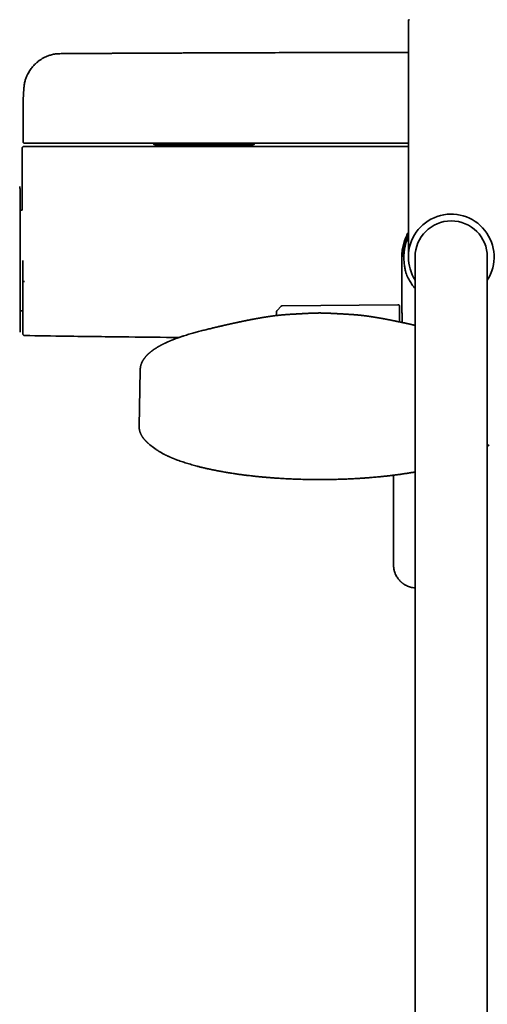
# Model space of a CAD drawing. Header units: millimetres. Extents: x 8 to 1763, y 12 to 2805.
# Tile 5 of 28: x 765 to 907, y 1146 to 1445. Entities that reach past the tile are written whole.
import ezdxf

# ---------------------------------------------------------------- set-up
doc = ezdxf.new("R2010")
doc.units = ezdxf.units.MM

msp = doc.modelspace()

# ---------------------------------------------------------------- linework, layer by layer
at = {"color": 7, "linetype": 'Continuous', "lineweight": 35}
for p, q in [((883.42, 1444.46), (883.42, 1372.76)), ((766.52, 1418.24), (766.52, 1418.2)), ((766.52, 1418.2), (766.52, 1407.76)), ((766.22, 1405.76), (766.22, 1392.24)), ((805.96, 1407.26), (806.42, 1406.8)), ((806.42, 1406.8), (807.56, 1406.8)), ((807.46, 1406.8), (807.46, 1406.26)), ((807.56, 1406.8), (819.47, 1406.8)), ((819.47, 1406.8), (833.32, 1406.8)), ((833.32, 1406.8), (836.42, 1406.8)), ((835.38, 1406.26), (835.38, 1406.8)), ((836.42, 1406.8), (836.88, 1407.26)), ((765.59, 1393.44), (765.58, 1393.6)), ((766.24, 1386.96), (765.59, 1386.96)), ((881.82, 1372.76), (881.86, 1372.76)), ((881.82, 1372.76), (881.86, 1372.76)), ((885.47, 1372.76), (885.47, 1313.81)), ((907.37, 1313.81), (907.37, 1372.76)), ((882.14, 1371.1), (882.14, 1371.1)), ((844.83, 1357.78), (843.57, 1356.54)), ((880.26, 1358.22), (845.17, 1357.92)), ((880.77, 1357.72), (880.77, 1353.04)), ((765.59, 1356.36), (766.42, 1356.36)), ((802.05, 1338.4), (801.74, 1321.3)), ((805.01, 1315.76), (804.81, 1315.92)), ((805, 1315.76), (806.12, 1314.88)), ((806.12, 1314.89), (806.85, 1314.35)), ((907.37, 1315.27), (907.98, 1315.76)), ((885.47, 1313.81), (885.47, 978.36)), ((907.37, 978.36), (907.37, 1313.81)), ((878.92, 1306.52), (878.92, 1279.3))]:
    msp.add_line(p, q, dxfattribs=at)
at = {"color": 7, "linetype": 'Continuous', "lineweight": 35, "flags": 128}
msp.add_lwpolyline([(843.42, 1356.2), (843.39, 1355.4), (843.38, 1354.98)], dxfattribs=at)
at = {"color": 7, "linetype": 'Continuous', "lineweight": 35}
for centre, radius, start, end in [((883.72, 1444.46), 0.3, 90, 180), ((896.42, 1372.76), 13, 327.3846, 180), ((896.42, 1372.76), 10.95, 360, 180), ((896.42, 1372.76), 14.37, 154.7516, 186.6248), ((896.42, 1372.76), 13, 180, 212.6154), ((845.18, 1357.42), 0.5, 90.5, 134.362), ((880.27, 1357.72), 0.5, 0, 90.5), ((843.92, 1356.19), 0.5, 134.362, 178.2461), ((1766.22, 1371.66), 1000, 181.17981, 181.27539)]:
    msp.add_arc(centre, radius, start, end, dxfattribs=at)
for points, knots in [([(777.63, 1434.45), (777.41, 1434.45), (776.97, 1434.43), (776.34, 1434.36), (775.73, 1434.26), (775.15, 1434.13), (774.61, 1433.97), (774.09, 1433.8), (773.61, 1433.6), (773.16, 1433.4), (772.75, 1433.19), (772.35, 1432.96), (771.97, 1432.73), (771.6, 1432.49), (771.28, 1432.25), (770.99, 1432.03), (770.64, 1431.74), (770.23, 1431.37), (769.77, 1430.9), (769.34, 1430.41), (768.94, 1429.91), (768.56, 1429.36), (768.21, 1428.78), (767.91, 1428.22), (767.66, 1427.7), (767.46, 1427.2), (767.28, 1426.68), (767.11, 1426.14), (766.98, 1425.57), (766.87, 1425), (766.83, 1424.62), (766.81, 1424.44)], [0, 0, 0, 0, 0.041428, 0.081257, 0.119522, 0.156246, 0.191445, 0.225127, 0.257295, 0.287935, 0.317016, 0.344531, 0.373478, 0.400441, 0.425415, 0.448392, 0.469392, 0.509904, 0.551682, 0.590768, 0.630898, 0.672067, 0.714271, 0.757578, 0.789644, 0.822788, 0.857005, 0.892305, 0.928697, 0.966153, 1, 1, 1, 1]), ([(883.42, 1434.82), (881.67, 1434.82), (873.23, 1434.82), (858.08, 1434.79), (843.98, 1434.76), (835.86, 1434.73), (833.74, 1434.73), (831.62, 1434.72), (829.5, 1434.71), (827.37, 1434.71), (825.27, 1434.7), (823.24, 1434.69), (821.31, 1434.68), (819.49, 1434.67), (817.7, 1434.67), (815.95, 1434.66), (814.24, 1434.65), (812.95, 1434.65), (812.04, 1434.64), (811.5, 1434.64), (810.93, 1434.64), (810.33, 1434.64), (809.7, 1434.63), (808.99, 1434.63), (808.21, 1434.63), (807.34, 1434.62), (806.44, 1434.62), (805.48, 1434.61), (804.47, 1434.61), (803.41, 1434.6), (802.31, 1434.6), (801.16, 1434.59), (799.96, 1434.59), (798.72, 1434.58), (797.44, 1434.57), (796.11, 1434.57), (794.74, 1434.56), (793.32, 1434.55), (791.86, 1434.54), (790.35, 1434.53), (788.79, 1434.53), (787.24, 1434.52), (785.69, 1434.51), (784.15, 1434.5), (782.57, 1434.49), (780.95, 1434.48), (779.3, 1434.47), (778.19, 1434.46), (777.63, 1434.45)], [0, 0, 0, 0, 0.049527, 0.239495, 0.429463, 0.449523, 0.469584, 0.489645, 0.509705, 0.529766, 0.549807, 0.569508, 0.587171, 0.604453, 0.621356, 0.637879, 0.654022, 0.669785, 0.674665, 0.679755, 0.685139, 0.690817, 0.696788, 0.703054, 0.710815, 0.718984, 0.727561, 0.736546, 0.746135, 0.756149, 0.766588, 0.777451, 0.78874, 0.800453, 0.812591, 0.825154, 0.838141, 0.851554, 0.865391, 0.879653, 0.89434, 0.909452, 0.923677, 0.938259, 0.953199, 0.968497, 0.984164, 1, 1, 1, 1]), ([(768.2, 1428.75), (768.19, 1428.74), (768.14, 1428.65), (768.06, 1428.51), (767.97, 1428.34), (767.91, 1428.21), (767.85, 1428.09), (767.79, 1427.98), (767.74, 1427.87), (767.7, 1427.77), (767.65, 1427.66), (767.6, 1427.54), (767.53, 1427.38), (767.46, 1427.19), (767.37, 1426.96), (767.28, 1426.7), (767.22, 1426.48), (767.17, 1426.32), (767.14, 1426.24), (767.12, 1426.16), (767.1, 1426.08), (767.08, 1426), (767.06, 1425.9), (767.03, 1425.77), (766.99, 1425.62), (766.96, 1425.48), (766.94, 1425.34), (766.91, 1425.21), (766.89, 1425.08), (766.87, 1424.94), (766.85, 1424.79), (766.83, 1424.63), (766.81, 1424.49), (766.8, 1424.4), (766.8, 1424.36)], [0, 0, 0, 0, 0.00924, 0.070874, 0.103124, 0.133689, 0.162569, 0.189764, 0.215272, 0.239092, 0.261225, 0.288874, 0.32554, 0.371225, 0.422443, 0.481652, 0.548859, 0.571885, 0.589812, 0.607416, 0.624697, 0.641656, 0.658291, 0.692849, 0.725923, 0.757488, 0.787543, 0.816113, 0.844139, 0.874227, 0.906414, 0.940749, 0.977292, 1, 1, 1, 1]), ([(766.8, 1424.36), (766.8, 1424.33), (766.79, 1424.26), (766.78, 1424.15), (766.77, 1424.02), (766.76, 1423.9), (766.75, 1423.79), (766.74, 1423.67), (766.73, 1423.56), (766.72, 1423.41), (766.71, 1423.25), (766.7, 1423.06), (766.68, 1422.88), (766.67, 1422.68), (766.66, 1422.49), (766.65, 1422.3), (766.63, 1422.13), (766.62, 1421.96), (766.62, 1421.79), (766.61, 1421.62), (766.6, 1421.44), (766.59, 1421.26), (766.58, 1421.07), (766.57, 1420.87), (766.56, 1420.68), (766.56, 1420.5), (766.55, 1420.33), (766.55, 1420.17), (766.54, 1420), (766.54, 1419.84), (766.53, 1419.68), (766.53, 1419.51), (766.53, 1419.35), (766.53, 1419.17), (766.52, 1419.02), (766.52, 1418.88), (766.52, 1418.77), (766.52, 1418.65), (766.52, 1418.54), (766.52, 1418.44), (766.52, 1418.33), (766.52, 1418.26), (766.52, 1418.23)], [0, 0, 0, 0, 0.014073, 0.034453, 0.053463, 0.071843, 0.089816, 0.107574, 0.125908, 0.145344, 0.174286, 0.203769, 0.233369, 0.263815, 0.29531, 0.325232, 0.353569, 0.380933, 0.40753, 0.435385, 0.463738, 0.493591, 0.524704, 0.557007, 0.588996, 0.617506, 0.644604, 0.671731, 0.699185, 0.726864, 0.75458, 0.782328, 0.810731, 0.841446, 0.874562, 0.8942, 0.914594, 0.934709, 0.953303, 0.97038, 0.985944, 1, 1, 1, 1]), ([(766.52, 1407.76), (766.52, 1407.72), (766.53, 1407.65), (766.56, 1407.55), (766.59, 1407.49), (766.62, 1407.46), (766.64, 1407.43), (766.67, 1407.4), (766.72, 1407.36), (766.78, 1407.32), (766.85, 1407.29), (766.94, 1407.26), (766.99, 1407.26), (767.02, 1407.26)], [0, 0, 0, 0, 0.120653, 0.223633, 0.303955, 0.334767, 0.36325, 0.400668, 0.478387, 0.584053, 0.701568, 0.840573, 1, 1, 1, 1]), ([(766.72, 1406.26), (766.69, 1406.26), (766.64, 1406.26), (766.57, 1406.24), (766.52, 1406.22), (766.47, 1406.2), (766.44, 1406.18), (766.42, 1406.16), (766.38, 1406.13), (766.33, 1406.08), (766.28, 1406), (766.23, 1405.89), (766.22, 1405.81), (766.22, 1405.76)], [0, 0, 0, 0, 0.1454991, 0.2681643, 0.3673559, 0.4262921, 0.4723346, 0.5066467, 0.5367771, 0.6171065, 0.7240581, 0.8540549, 1, 1, 1, 1]), ([(766.96, 1406.26), (766.92, 1406.26), (766.83, 1406.26), (766.76, 1406.26), (766.72, 1406.26), (766.72, 1406.26), (766.72, 1406.26)], [0, 0, 0, 0, 0.285821, 0.571612, 0.857385, 1, 1, 1, 1]), ([(767.48, 1406.26), (767.44, 1406.26), (767.37, 1406.26), (767.3, 1406.26), (767.25, 1406.26), (767.22, 1406.26), (767.18, 1406.26), (767.12, 1406.26), (767.05, 1406.26), (767.01, 1406.26), (766.99, 1406.26), (766.97, 1406.26), (766.97, 1406.26), (766.96, 1406.26)], [0, 0, 0, 0, 0.147238, 0.249495, 0.290237, 0.33113, 0.372378, 0.500043, 0.63078, 0.750475, 0.815443, 0.89847, 1, 1, 1, 1]), ([(767.25, 1407.26), (767.25, 1407.26), (767.25, 1407.26), (767.25, 1407.26), (767.25, 1407.26), (767.24, 1407.26), (767.24, 1407.26), (767.23, 1407.26), (767.23, 1407.26), (767.23, 1407.26), (767.23, 1407.26), (767.23, 1407.26), (767.22, 1407.26), (767.22, 1407.26), (767.22, 1407.26), (767.22, 1407.26), (767.22, 1407.26), (767.21, 1407.26), (767.2, 1407.26), (767.19, 1407.26), (767.19, 1407.26), (767.18, 1407.26), (767.18, 1407.26), (767.15, 1407.26), (767.1, 1407.26), (767.05, 1407.26), (767.02, 1407.26), (767.02, 1407.26), (767.02, 1407.26)], [0, 0, 0, 0, 0.007098, 0.015378, 0.024839, 0.034649, 0.043776, 0.052903, 0.06203, 0.064029, 0.065774, 0.067837, 0.070218, 0.072918, 0.075936, 0.079273, 0.09009, 0.103316, 0.125041, 0.139826, 0.154331, 0.168837, 0.183346, 0.197858, 0.353332, 0.630969, 0.878854, 1, 1, 1, 1]), ([(767.75, 1407.26), (767.72, 1407.26), (767.65, 1407.26), (767.56, 1407.26), (767.48, 1407.26), (767.41, 1407.26), (767.36, 1407.26), (767.33, 1407.26), (767.29, 1407.26), (767.27, 1407.26), (767.26, 1407.26), (767.25, 1407.26)], [0, 0, 0, 0, 0.124313, 0.250379, 0.373554, 0.499975, 0.581965, 0.664762, 0.749742, 0.866522, 1, 1, 1, 1]), ([(883.42, 1406.26), (882.59, 1406.26), (875.47, 1406.26), (862.03, 1406.26), (843.12, 1406.26), (824.21, 1406.26), (805.3, 1406.26), (786.39, 1406.26), (773.78, 1406.26), (767.48, 1406.26)], [0, 0, 0, 0, 0.021327, 0.184432, 0.34754, 0.510649, 0.673762, 0.836879, 1, 1, 1, 1]), ([(883.42, 1407.26), (882.6, 1407.26), (875.5, 1407.26), (862.11, 1407.26), (843.23, 1407.26), (824.36, 1407.26), (805.49, 1407.26), (786.62, 1407.26), (774.04, 1407.26), (767.75, 1407.26)], [0, 0, 0, 0, 0.021098, 0.184242, 0.347388, 0.510536, 0.673686, 0.836841, 1, 1, 1, 1]), ([(806.13, 1407.26), (806.15, 1407.25), (806.25, 1407.18), (806.43, 1407.08), (806.69, 1406.96), (806.96, 1406.88), (807.23, 1406.82), (807.43, 1406.8), (807.54, 1406.8), (807.56, 1406.8)], [0, 0, 0, 0, 0.0331915, 0.2137658, 0.3977601, 0.5817499, 0.767201, 0.95265, 1, 1, 1, 1]), ([(807.56, 1406.8), (807.65, 1406.8), (807.83, 1406.81), (808.1, 1406.86), (808.36, 1406.94), (808.63, 1407.05), (808.84, 1407.16), (808.96, 1407.24), (808.99, 1407.26)], [0, 0, 0, 0, 0.1850222, 0.370046, 0.5566094, 0.7431773, 0.9340188, 1, 1, 1, 1]), ([(815.77, 1407.26), (815.94, 1407.22), (816.29, 1407.13), (816.81, 1407.04), (817.33, 1406.95), (817.86, 1406.88), (818.39, 1406.84), (818.93, 1406.81), (819.29, 1406.8), (819.47, 1406.8)], [0, 0, 0, 0, 0.142289, 0.283542, 0.424794, 0.568238, 0.711682, 0.855841, 1, 1, 1, 1]), ([(819.47, 1406.8), (819.53, 1406.8), (819.75, 1406.8), (820.19, 1406.81), (820.79, 1406.85), (821.53, 1406.94), (822.33, 1407.07), (822.9, 1407.2), (823.17, 1407.26)], [0, 0, 0, 0, 0.051307, 0.174239, 0.354034, 0.533832, 0.772449, 1, 1, 1, 1]), ([(831.05, 1407.26), (831.09, 1407.24), (831.26, 1407.17), (831.58, 1407.07), (832.01, 1406.95), (832.44, 1406.86), (832.88, 1406.81), (833.18, 1406.8), (833.32, 1406.8)], [0, 0, 0, 0, 0.049225, 0.235807, 0.426044, 0.616277, 0.808139, 1, 1, 1, 1]), ([(833.32, 1406.8), (833.36, 1406.8), (833.5, 1406.8), (833.75, 1406.81), (834.12, 1406.85), (834.57, 1406.93), (835.08, 1407.07), (835.43, 1407.18), (835.6, 1407.26), (835.6, 1407.26)], [0, 0, 0, 0, 0.05126, 0.184985, 0.318861, 0.543668, 0.769132, 0.997787, 1, 1, 1, 1]), ([(765.58, 1393.6), (765.58, 1393.61), (765.58, 1393.64), (765.58, 1393.68), (765.57, 1393.73), (765.57, 1393.76), (765.56, 1393.8), (765.56, 1393.83), (765.55, 1393.86), (765.55, 1393.88), (765.54, 1393.93), (765.53, 1393.99), (765.51, 1394.05), (765.5, 1394.09), (765.49, 1394.11)], [0, 0, 0, 0, 0.148708, 0.350982, 0.476313, 0.57919, 0.660153, 0.720621, 0.744289, 0.764682, 0.810201, 0.8674, 0.949085, 1, 1, 1, 1]), ([(765.59, 1372.64), (765.59, 1372.93), (765.59, 1373.5), (765.59, 1374.37), (765.59, 1375.24), (765.59, 1376.13), (765.59, 1376.95), (765.59, 1377.7), (765.59, 1378.4), (765.59, 1379.09), (765.59, 1379.78), (765.59, 1380.52), (765.59, 1381.33), (765.59, 1382.18), (765.59, 1383.01), (765.59, 1383.83), (765.59, 1384.62), (765.59, 1385.39), (765.59, 1386.12), (765.59, 1386.83), (765.59, 1387.51), (765.59, 1388.17), (765.59, 1388.79), (765.59, 1389.38), (765.59, 1389.93), (765.59, 1390.4), (765.59, 1390.81), (765.59, 1391.16), (765.59, 1391.48), (765.59, 1391.78), (765.59, 1392.07), (765.59, 1392.36), (765.59, 1392.63), (765.59, 1392.86), (765.59, 1393.05), (765.59, 1393.2), (765.59, 1393.31), (765.59, 1393.39), (765.59, 1393.43), (765.59, 1393.43), (765.59, 1393.44)], [0, 0, 0, 0, 0.025952, 0.051905, 0.078484, 0.105246, 0.132415, 0.154017, 0.175632, 0.197665, 0.219769, 0.241891, 0.270552, 0.29922, 0.328199, 0.35726, 0.386479, 0.415276, 0.444127, 0.473038, 0.50197, 0.53138, 0.560795, 0.590076, 0.619305, 0.648378, 0.671087, 0.693811, 0.71623, 0.738581, 0.760951, 0.788826, 0.816706, 0.844065, 0.871258, 0.898052, 0.924, 0.949742, 0.974865, 1, 1, 1, 1]), ([(766.22, 1392.24), (766.22, 1392.17), (766.22, 1391.76), (766.22, 1390.97), (766.23, 1390.06), (766.23, 1389.34), (766.23, 1388.83), (766.23, 1388.36), (766.23, 1387.91), (766.24, 1387.46), (766.24, 1387.15), (766.24, 1386.98), (766.24, 1386.96)], [0, 0, 0, 0, 0.036113, 0.240572, 0.450651, 0.555759, 0.65187, 0.737556, 0.821823, 0.906234, 0.989816, 1, 1, 1, 1]), ([(881.42, 1372.76), (881.42, 1373.04), (881.43, 1373.6), (881.5, 1374.44), (881.62, 1375.28), (881.79, 1376.1), (882, 1376.92), (882.25, 1377.72), (882.55, 1378.51), (882.9, 1379.27), (883.19, 1379.85), (883.37, 1380.16), (883.42, 1380.24)], [0, 0, 0, 0, 0.107524, 0.215048, 0.322572, 0.430096, 0.53762, 0.645144, 0.752668, 0.860192, 0.967716, 1, 1, 1, 1]), ([(881.82, 1372.76), (881.82, 1372.99), (881.83, 1373.43), (881.87, 1374.1), (881.95, 1374.76), (882.06, 1375.43), (882.19, 1376.09), (882.37, 1376.74), (882.57, 1377.39), (882.8, 1378.02), (883.05, 1378.63), (883.26, 1379.09), (883.38, 1379.33), (883.42, 1379.4)], [0, 0, 0, 0, 0.097072, 0.194191, 0.291257, 0.388885, 0.486513, 0.5846, 0.682689, 0.781207, 0.879727, 0.968486, 1, 1, 1, 1]), ([(765.59, 1371.03), (765.59, 1371.36), (765.59, 1371.89), (765.59, 1372.43), (765.59, 1372.64)], [0, 0, 0, 0, 0.612782, 1, 1, 1, 1]), ([(766.43, 1371.66), (766.43, 1371.41), (766.43, 1370.91), (766.43, 1370.16), (766.43, 1369.57), (766.43, 1369.15), (766.43, 1368.9), (766.43, 1368.65), (766.43, 1368.4), (766.43, 1368.15), (766.43, 1367.9), (766.43, 1367.45), (766.43, 1366.8), (766.43, 1365.97), (766.43, 1365.25), (766.43, 1364.62), (766.43, 1364.23), (766.43, 1363.97), (766.43, 1363.85), (766.43, 1363.74), (766.43, 1363.62), (766.43, 1363.5), (766.43, 1363.38), (766.43, 1363.08), (766.43, 1362.61), (766.43, 1361.96), (766.43, 1361.41), (766.43, 1360.96), (766.43, 1360.59), (766.43, 1360.21), (766.43, 1359.71), (766.43, 1359.1), (766.43, 1358.41), (766.43, 1357.74), (766.43, 1357.1), (766.43, 1356.48), (766.43, 1355.89), (766.43, 1355.32), (766.43, 1354.79), (766.43, 1354.29), (766.43, 1353.83), (766.43, 1353.41), (766.43, 1353.02), (766.43, 1352.66), (766.43, 1352.33), (766.43, 1352.04), (766.43, 1351.78), (766.43, 1351.56), (766.43, 1351.41), (766.43, 1351.31), (766.43, 1351.25), (766.43, 1351.19), (766.43, 1351.15), (766.43, 1351.12), (766.43, 1351.09), (766.43, 1351.08), (766.43, 1351.07), (766.43, 1351.07), (766.43, 1351.07)], [0, 0, 0, 0, 0.023319, 0.046614, 0.069915, 0.077769, 0.085629, 0.093495, 0.10137, 0.109253, 0.117148, 0.125053, 0.151695, 0.178255, 0.20478, 0.22229, 0.23982, 0.243759, 0.2477, 0.251643, 0.255588, 0.259535, 0.263484, 0.267436, 0.289936, 0.312426, 0.334936, 0.348222, 0.361529, 0.374865, 0.390142, 0.417611, 0.445228, 0.472756, 0.500165, 0.527907, 0.555716, 0.583648, 0.611761, 0.639863, 0.667294, 0.694741, 0.722255, 0.749883, 0.777998, 0.806002, 0.833947, 0.861884, 0.890001, 0.903817, 0.917586, 0.931314, 0.945007, 0.958672, 0.972317, 0.985947, 0.999569, 1, 1, 1, 1]), ([(766.47, 1371.66), (766.47, 1371.48), (766.47, 1371.12), (766.47, 1370.6), (766.47, 1370.08), (766.47, 1369.56), (766.47, 1369.05), (766.47, 1368.59), (766.47, 1368.18), (766.47, 1367.83), (766.47, 1367.49), (766.47, 1367.15), (766.47, 1366.67), (766.47, 1366.2), (766.47, 1365.79), (766.47, 1365.62), (766.47, 1365.54), (766.47, 1365.5), (766.47, 1365.49), (766.47, 1365.48), (766.47, 1365.48), (766.47, 1365.48), (766.47, 1365.47), (766.47, 1365.47), (766.47, 1365.47), (766.47, 1365.47), (766.47, 1365.47), (766.47, 1365.47)], [0, 0, 0, 0, 0.087077, 0.170465, 0.250179, 0.336152, 0.419411, 0.499986, 0.55752, 0.614101, 0.669742, 0.724459, 0.779912, 0.902902, 0.957147, 0.981053, 0.991573, 0.996212, 0.998271, 0.99914, 0.999535, 0.999907, 0.999936, 0.99996, 0.99998, 0.99999, 1, 1, 1, 1]), ([(881.42, 1372.76), (881.42, 1372.58), (881.42, 1372.23), (881.42, 1371.72), (881.42, 1371.25), (881.42, 1370.81), (881.42, 1369.98), (881.42, 1368.34), (881.43, 1366.69), (881.43, 1365.44), (881.43, 1365.01), (881.43, 1364.54), (881.44, 1364.05), (881.44, 1363.52), (881.44, 1362.96), (881.44, 1362.35), (881.45, 1361.67), (881.45, 1360.94), (881.46, 1360.18), (881.46, 1359.37), (881.47, 1358.47), (881.48, 1357.49), (881.48, 1356.4), (881.49, 1355.27), (881.5, 1354.09), (881.51, 1353.28), (881.52, 1352.88)], [0, 0, 0, 0, 0.027419, 0.053023, 0.076812, 0.098787, 0.119614, 0.201306, 0.346957, 0.367742, 0.3894, 0.412694, 0.437625, 0.464191, 0.492395, 0.522234, 0.556948, 0.593642, 0.632315, 0.672969, 0.715602, 0.767401, 0.821851, 0.878951, 0.938703, 1, 1, 1, 1]), ([(765.59, 1349.89), (765.59, 1349.89), (765.59, 1349.9), (765.59, 1349.96), (765.59, 1350.06), (765.59, 1350.19), (765.59, 1350.34), (765.59, 1350.51), (765.59, 1350.7), (765.59, 1350.9), (765.59, 1351.14), (765.59, 1351.42), (765.59, 1351.76), (765.59, 1352.16), (765.59, 1352.61), (765.59, 1353.1), (765.59, 1353.62), (765.59, 1354.18), (765.59, 1354.77), (765.59, 1355.39), (765.59, 1356.05), (765.59, 1356.75), (765.59, 1357.48), (765.59, 1358.24), (765.59, 1359.03), (765.59, 1359.78), (765.59, 1360.48), (765.59, 1361.14), (765.59, 1361.81), (765.59, 1362.49), (765.59, 1363.23), (765.59, 1364.05), (765.59, 1364.93), (765.59, 1365.82), (765.59, 1366.71), (765.59, 1367.59), (765.59, 1368.46), (765.59, 1369.32), (765.59, 1370.18), (765.59, 1370.74), (765.59, 1371.03)], [0, 0, 0, 0, 0.025584, 0.05117, 0.077404, 0.103828, 0.130677, 0.152041, 0.173419, 0.195242, 0.217142, 0.23906, 0.267512, 0.29597, 0.324782, 0.353689, 0.382787, 0.411491, 0.440267, 0.469148, 0.498049, 0.527491, 0.556939, 0.586301, 0.615625, 0.644825, 0.667655, 0.690501, 0.713078, 0.735595, 0.75813, 0.786264, 0.814404, 0.842056, 0.86955, 0.896665, 0.922944, 0.949025, 0.974507, 1, 1, 1, 1]), ([(882.14, 1371.1), (882.17, 1370.83), (882.23, 1370.36), (882.32, 1369.69), (882.41, 1369.09), (882.5, 1368.59), (882.6, 1368.2), (882.66, 1368), (882.69, 1367.9)], [0, 0, 0, 0, 0.250879, 0.437484, 0.624144, 0.811473, 0.905748, 1, 1, 1, 1]), ([(882.69, 1367.9), (882.79, 1367.64), (882.99, 1367.12), (883.33, 1366.37), (883.71, 1365.65), (884.12, 1364.95), (884.57, 1364.28), (885.02, 1363.69), (885.33, 1363.33), (885.47, 1363.17)], [0, 0, 0, 0, 0.151103, 0.302207, 0.448608, 0.595122, 0.741523, 0.887923, 1, 1, 1, 1]), ([(766.98, 1365.33), (766.95, 1365.33), (766.88, 1365.34), (766.79, 1365.34), (766.7, 1365.36), (766.62, 1365.37), (766.55, 1365.4), (766.5, 1365.42), (766.47, 1365.45), (766.47, 1365.47), (766.47, 1365.47)], [0, 0, 0, 0, 0.117756, 0.241746, 0.369545, 0.499904, 0.630385, 0.758466, 0.882529, 1, 1, 1, 1]), ([(766.42, 1356.36), (766.42, 1356.27), (766.42, 1356.03), (766.42, 1355.63), (766.42, 1355.16), (766.42, 1354.64), (766.42, 1354.08), (766.42, 1353.46), (766.43, 1352.82), (766.43, 1352.16), (766.43, 1351.58), (766.43, 1351.21), (766.43, 1351.08)], [0, 0, 0, 0, 0.055152, 0.135344, 0.224454, 0.322484, 0.429434, 0.545304, 0.670094, 0.792322, 0.922045, 1, 1, 1, 1]), ([(847.78, 1355.35), (847.72, 1355.35), (847.62, 1355.35), (847.49, 1355.34), (847.39, 1355.33), (847.25, 1355.32), (847.11, 1355.31), (846.97, 1355.31), (846.87, 1355.3), (846.77, 1355.29), (846.66, 1355.29), (846.57, 1355.28), (846.5, 1355.27), (846.43, 1355.27), (846.34, 1355.26), (846.25, 1355.26), (846.16, 1355.25), (846.09, 1355.24), (846.03, 1355.24), (845.99, 1355.24), (845.94, 1355.23), (845.88, 1355.23), (845.81, 1355.22), (845.72, 1355.22), (845.6, 1355.21), (845.48, 1355.2), (845.36, 1355.18), (845.24, 1355.17), (845.14, 1355.16), (845.03, 1355.16), (844.92, 1355.14), (844.8, 1355.13), (844.69, 1355.12), (844.59, 1355.11), (844.5, 1355.1), (844.41, 1355.09), (844.3, 1355.08), (844.18, 1355.07), (844.04, 1355.06), (843.89, 1355.04), (843.75, 1355.02), (843.59, 1355.01), (843.41, 1354.98), (843.21, 1354.96), (843, 1354.94), (842.77, 1354.91), (842.54, 1354.88), (842.3, 1354.85), (842.09, 1354.82), (841.9, 1354.79), (841.72, 1354.77), (841.56, 1354.74), (841.41, 1354.72), (841.27, 1354.7), (841.16, 1354.69), (841.07, 1354.67), (841, 1354.66), (840.9, 1354.65), (840.78, 1354.63), (840.64, 1354.61), (840.48, 1354.59), (840.32, 1354.56), (840.15, 1354.53), (839.98, 1354.51), (839.83, 1354.48), (839.64, 1354.45), (839.42, 1354.42), (839.19, 1354.38), (838.97, 1354.34), (838.76, 1354.3), (838.55, 1354.27), (838.35, 1354.23), (838.17, 1354.2), (838.02, 1354.18), (837.89, 1354.15), (837.77, 1354.13), (837.66, 1354.11), (837.58, 1354.1), (837.52, 1354.09), (837.45, 1354.07), (837.36, 1354.06), (837.24, 1354.03), (837.1, 1354.01), (836.95, 1353.98), (836.79, 1353.95), (836.6, 1353.92), (836.41, 1353.88), (836.14, 1353.83), (835.82, 1353.77), (835.44, 1353.69), (835.09, 1353.62), (834.75, 1353.56), (834.45, 1353.5), (834.16, 1353.44), (833.89, 1353.38), (833.6, 1353.33), (833.28, 1353.26), (832.94, 1353.19), (832.56, 1353.11), (832.16, 1353.02), (831.76, 1352.94), (831.42, 1352.87), (831.13, 1352.81), (830.91, 1352.76), (830.69, 1352.71), (830.48, 1352.66), (830.28, 1352.62), (830.1, 1352.58), (829.95, 1352.55), (829.84, 1352.52), (829.73, 1352.5), (829.61, 1352.47), (829.45, 1352.44), (829.25, 1352.39), (829.05, 1352.35), (828.83, 1352.3), (828.59, 1352.24), (828.34, 1352.19), (828.05, 1352.12), (827.73, 1352.05), (827.39, 1351.97), (827, 1351.88), (826.57, 1351.78), (826.08, 1351.67), (825.56, 1351.55), (825, 1351.41), (824.43, 1351.28), (823.84, 1351.13), (823.23, 1350.99), (822.6, 1350.83), (821.94, 1350.67), (821.24, 1350.49), (820.52, 1350.31), (819.8, 1350.12), (819.07, 1349.92), (818.35, 1349.72), (817.6, 1349.51), (816.85, 1349.29), (816.08, 1349.06), (815.57, 1348.9), (815.31, 1348.82)], [0, 0, 0, 0, 0.004644, 0.008369, 0.011216, 0.013806, 0.022016, 0.025102, 0.028547, 0.032384, 0.036354, 0.03972, 0.042048, 0.044618, 0.047791, 0.051509, 0.054868, 0.057557, 0.059479, 0.061095, 0.062906, 0.064919, 0.067136, 0.071144, 0.075491, 0.08014, 0.084976, 0.089307, 0.093067, 0.097082, 0.101254, 0.105878, 0.110227, 0.113925, 0.116974, 0.11987, 0.124146, 0.129087, 0.134432, 0.139821, 0.14525, 0.150718, 0.157404, 0.164666, 0.172508, 0.180694, 0.189849, 0.198277, 0.205981, 0.212961, 0.219243, 0.224989, 0.230318, 0.235137, 0.239448, 0.241752, 0.244334, 0.247664, 0.25174, 0.256667, 0.262365, 0.268417, 0.274248, 0.279857, 0.285244, 0.29041, 0.299091, 0.307076, 0.314367, 0.321248, 0.328052, 0.33478, 0.341431, 0.345734, 0.350004, 0.354189, 0.357676, 0.360285, 0.362017, 0.363984, 0.366918, 0.37082, 0.375689, 0.380281, 0.385493, 0.391324, 0.397774, 0.404403, 0.416788, 0.428332, 0.439571, 0.449886, 0.459274, 0.467734, 0.475889, 0.484563, 0.493762, 0.504487, 0.515848, 0.527751, 0.539598, 0.551285, 0.557759, 0.564183, 0.570556, 0.576879, 0.582919, 0.58798, 0.592144, 0.595412, 0.597783, 0.601471, 0.606041, 0.611498, 0.617841, 0.623754, 0.630273, 0.637501, 0.64553, 0.654358, 0.663986, 0.674415, 0.686813, 0.700181, 0.714521, 0.729833, 0.746119, 0.76177, 0.778227, 0.79549, 0.81356, 0.83244, 0.85213, 0.872631, 0.892138, 0.912331, 0.933212, 0.954782, 0.977044, 1, 1, 1, 1]), ([(856.49, 1355.75), (856.41, 1355.75), (856.21, 1355.75), (855.92, 1355.74), (855.64, 1355.74), (855.38, 1355.73), (855.17, 1355.73), (855, 1355.72), (854.86, 1355.72), (854.75, 1355.72), (854.66, 1355.71), (854.59, 1355.71), (854.55, 1355.71), (854.51, 1355.71), (854.44, 1355.71), (854.34, 1355.7), (854.23, 1355.7), (854.11, 1355.69), (853.98, 1355.69), (853.84, 1355.68), (853.67, 1355.67), (853.51, 1355.67), (853.37, 1355.66), (853.24, 1355.65), (853.09, 1355.65), (852.94, 1355.64), (852.79, 1355.63), (852.66, 1355.63), (852.54, 1355.62), (852.41, 1355.61), (852.3, 1355.61), (852.19, 1355.6), (852.09, 1355.6), (851.99, 1355.59), (851.87, 1355.58), (851.76, 1355.58), (851.64, 1355.57), (851.53, 1355.57), (851.43, 1355.56), (851.35, 1355.56), (851.28, 1355.55), (851.22, 1355.55), (851.14, 1355.54), (851.04, 1355.54), (850.93, 1355.53), (850.83, 1355.53), (850.75, 1355.52), (850.66, 1355.52), (850.57, 1355.51), (850.47, 1355.51), (850.34, 1355.5), (850.21, 1355.49), (850.08, 1355.48), (849.96, 1355.48), (849.86, 1355.47), (849.77, 1355.47), (849.69, 1355.46), (849.6, 1355.46), (849.48, 1355.45), (849.35, 1355.44), (849.2, 1355.43), (849.07, 1355.43), (848.95, 1355.42), (848.84, 1355.41), (848.73, 1355.41), (848.61, 1355.4), (848.47, 1355.39), (848.32, 1355.38), (848.15, 1355.38), (847.97, 1355.37), (847.85, 1355.36), (847.78, 1355.35), (847.78, 1355.35)], [0, 0, 0, 0, 0.026551, 0.058058, 0.086406, 0.111551, 0.133443, 0.149163, 0.16256, 0.17361, 0.183244, 0.189869, 0.19436, 0.198797, 0.20328, 0.221343, 0.233442, 0.24789, 0.264704, 0.283082, 0.300496, 0.318803, 0.338839, 0.360734, 0.380085, 0.400451, 0.419335, 0.434964, 0.450092, 0.467257, 0.481346, 0.49426, 0.506488, 0.519252, 0.532814, 0.548957, 0.562306, 0.576398, 0.588475, 0.598283, 0.605802, 0.612275, 0.622119, 0.634508, 0.648289, 0.659732, 0.669911, 0.678554, 0.689169, 0.701819, 0.716371, 0.732438, 0.74741, 0.761523, 0.773149, 0.782259, 0.790134, 0.800553, 0.813785, 0.830587, 0.846813, 0.861616, 0.874072, 0.885196, 0.898022, 0.911115, 0.924916, 0.941069, 0.960033, 0.979471, 0.997997, 1, 1, 1, 1]), ([(865.22, 1355.35), (865.2, 1355.35), (865.14, 1355.36), (865.04, 1355.36), (864.92, 1355.37), (864.79, 1355.38), (864.67, 1355.38), (864.52, 1355.39), (864.36, 1355.4), (864.18, 1355.41), (864.01, 1355.42), (863.86, 1355.43), (863.73, 1355.44), (863.6, 1355.45), (863.48, 1355.45), (863.33, 1355.46), (863.18, 1355.47), (863.02, 1355.48), (862.87, 1355.49), (862.72, 1355.5), (862.55, 1355.51), (862.38, 1355.51), (862.24, 1355.52), (862.14, 1355.53), (862.06, 1355.53), (861.97, 1355.54), (861.87, 1355.54), (861.77, 1355.55), (861.68, 1355.55), (861.59, 1355.56), (861.5, 1355.56), (861.42, 1355.57), (861.33, 1355.57), (861.24, 1355.58), (861.13, 1355.58), (861.01, 1355.59), (860.89, 1355.6), (860.8, 1355.6), (860.73, 1355.61), (860.67, 1355.61), (860.62, 1355.61), (860.55, 1355.61), (860.47, 1355.62), (860.37, 1355.62), (860.26, 1355.63), (860.14, 1355.64), (860.04, 1355.64), (859.96, 1355.64), (859.9, 1355.65), (859.84, 1355.65), (859.77, 1355.65), (859.69, 1355.66), (859.6, 1355.66), (859.5, 1355.67), (859.39, 1355.67), (859.27, 1355.68), (859.14, 1355.68), (859.02, 1355.69), (858.9, 1355.69), (858.8, 1355.7), (858.71, 1355.7), (858.65, 1355.7), (858.6, 1355.7), (858.54, 1355.71), (858.46, 1355.71), (858.33, 1355.71), (858.16, 1355.72), (857.96, 1355.72), (857.71, 1355.73), (857.43, 1355.74), (857.12, 1355.74), (856.8, 1355.75), (856.59, 1355.75), (856.49, 1355.75)], [0, 0, 0, 0, 0.00537, 0.018929, 0.032037, 0.045039, 0.058168, 0.0734, 0.091806, 0.111169, 0.130268, 0.147211, 0.161839, 0.174841, 0.188707, 0.204032, 0.223007, 0.241466, 0.258486, 0.274575, 0.294456, 0.319009, 0.332736, 0.343935, 0.352804, 0.36255, 0.37435, 0.38759, 0.399387, 0.409375, 0.419531, 0.429758, 0.440073, 0.451133, 0.464542, 0.480346, 0.496876, 0.507436, 0.515732, 0.52189, 0.528677, 0.53729, 0.547715, 0.559731, 0.574923, 0.589656, 0.603006, 0.613227, 0.620512, 0.627886, 0.636331, 0.645841, 0.656984, 0.669714, 0.6841, 0.700126, 0.717358, 0.732868, 0.74934, 0.762614, 0.774347, 0.780622, 0.786429, 0.792351, 0.800875, 0.814089, 0.83104, 0.851684, 0.87596, 0.903804, 0.935153, 0.969953, 1, 1, 1, 1]), ([(885.47, 1352), (885.45, 1352.01), (885.31, 1352.04), (885.06, 1352.09), (884.74, 1352.17), (884.45, 1352.23), (884.19, 1352.29), (883.96, 1352.34), (883.75, 1352.39), (883.57, 1352.43), (883.42, 1352.46), (883.31, 1352.49), (883.22, 1352.51), (883.15, 1352.52), (883.05, 1352.54), (882.93, 1352.57), (882.79, 1352.6), (882.56, 1352.65), (882.25, 1352.72), (881.85, 1352.81), (881.46, 1352.89), (881.05, 1352.98), (880.62, 1353.07), (880.17, 1353.16), (879.72, 1353.26), (879.3, 1353.34), (878.96, 1353.41), (878.67, 1353.47), (878.42, 1353.52), (878.15, 1353.58), (877.85, 1353.63), (877.58, 1353.69), (877.33, 1353.74), (877.11, 1353.78), (876.88, 1353.82), (876.64, 1353.87), (876.41, 1353.91), (876.2, 1353.95), (876.03, 1353.98), (875.88, 1354.01), (875.77, 1354.03), (875.68, 1354.05), (875.6, 1354.06), (875.54, 1354.07), (875.49, 1354.08), (875.44, 1354.09), (875.38, 1354.1), (875.31, 1354.11), (875.21, 1354.13), (875.11, 1354.15), (875, 1354.17), (874.89, 1354.19), (874.6, 1354.24), (874.29, 1354.29), (873.94, 1354.35), (873.72, 1354.39), (873.48, 1354.43), (873.26, 1354.47), (873.08, 1354.49), (872.94, 1354.52), (872.78, 1354.54), (872.63, 1354.57), (872.47, 1354.59), (872.32, 1354.61), (872.18, 1354.63), (872.06, 1354.65), (871.96, 1354.67), (871.87, 1354.68), (871.77, 1354.7), (871.62, 1354.72), (871.44, 1354.74), (871.25, 1354.77), (871.06, 1354.8), (870.84, 1354.83), (870.6, 1354.86), (870.36, 1354.89), (870.12, 1354.92), (869.91, 1354.95), (869.7, 1354.97), (869.5, 1354.99), (869.31, 1355.02), (869.14, 1355.04), (868.96, 1355.05), (868.8, 1355.07), (868.65, 1355.09), (868.53, 1355.1), (868.43, 1355.11), (868.34, 1355.12), (868.23, 1355.13), (868.11, 1355.14), (868, 1355.15), (867.89, 1355.16), (867.77, 1355.17), (867.64, 1355.18), (867.5, 1355.2), (867.36, 1355.21), (867.23, 1355.22), (867.12, 1355.23), (867.04, 1355.23), (866.98, 1355.24), (866.91, 1355.24), (866.84, 1355.25), (866.75, 1355.26), (866.67, 1355.26), (866.59, 1355.27), (866.5, 1355.27), (866.39, 1355.28), (866.26, 1355.29), (866.12, 1355.3), (865.98, 1355.31), (865.87, 1355.32), (865.77, 1355.32), (865.69, 1355.33), (865.61, 1355.33), (865.5, 1355.34), (865.37, 1355.34), (865.28, 1355.35), (865.22, 1355.35)], [0, 0, 0, 0, 0.002339, 0.017645, 0.031485, 0.043859, 0.054878, 0.064778, 0.073549, 0.081215, 0.087775, 0.09323, 0.095715, 0.098888, 0.103038, 0.108166, 0.114271, 0.121353, 0.138363, 0.15568, 0.173241, 0.191045, 0.209092, 0.231126, 0.251657, 0.270685, 0.288212, 0.29888, 0.31053, 0.323229, 0.336976, 0.35177, 0.361914, 0.372498, 0.383525, 0.394995, 0.40647, 0.416758, 0.42579, 0.432006, 0.437446, 0.442111, 0.446, 0.449116, 0.451456, 0.453351, 0.456092, 0.459808, 0.464501, 0.469952, 0.475489, 0.481062, 0.486673, 0.518185, 0.528528, 0.539738, 0.551959, 0.565194, 0.572533, 0.580153, 0.588056, 0.596242, 0.604666, 0.612439, 0.620467, 0.627076, 0.63226, 0.636242, 0.640343, 0.649375, 0.65971, 0.669219, 0.679717, 0.691487, 0.704556, 0.718927, 0.731133, 0.743717, 0.755468, 0.766307, 0.776364, 0.786258, 0.796065, 0.805766, 0.814498, 0.821783, 0.826133, 0.831382, 0.837614, 0.844652, 0.851226, 0.857087, 0.863717, 0.871193, 0.879703, 0.887826, 0.895326, 0.901971, 0.905752, 0.909053, 0.912312, 0.916884, 0.921466, 0.926722, 0.931413, 0.935321, 0.941411, 0.94917, 0.957451, 0.964563, 0.970937, 0.97501, 0.979037, 0.98308, 0.987453, 0.993204, 1, 1, 1, 1]), ([(766.47, 1349.4), (766.47, 1349.36), (766.48, 1349.29), (766.51, 1349.19), (766.55, 1349.12), (766.59, 1349.07), (766.65, 1349.01), (766.73, 1348.95), (766.84, 1348.91), (766.93, 1348.9), (766.98, 1348.89)], [0, 0, 0, 0, 0.149731, 0.277442, 0.376766, 0.450407, 0.545352, 0.671153, 0.825137, 1, 1, 1, 1]), ([(766.98, 1348.9), (771.17, 1348.84), (781.71, 1348.68), (797.32, 1348.48), (808.73, 1348.37), (813.81, 1348.32)], [0, 0, 0, 0, 0.26891, 0.67506, 1, 1, 1, 1]), ([(815.31, 1348.82), (815.18, 1348.78), (814.92, 1348.69), (814.55, 1348.57), (814.21, 1348.46), (813.89, 1348.35), (813.61, 1348.25), (813.35, 1348.15), (813.11, 1348.07), (812.9, 1347.99), (812.72, 1347.92), (812.56, 1347.86), (812.43, 1347.81), (812.31, 1347.77), (812.23, 1347.73), (812.16, 1347.71), (812.12, 1347.69), (812.07, 1347.67), (812.02, 1347.65), (811.94, 1347.62), (811.82, 1347.57), (811.7, 1347.52), (811.56, 1347.47), (811.42, 1347.41), (811.27, 1347.35), (811.11, 1347.28), (810.96, 1347.22), (810.82, 1347.16), (810.61, 1347.07), (810.36, 1346.95), (810.06, 1346.82), (809.8, 1346.7), (809.56, 1346.58), (809.35, 1346.48), (809.17, 1346.39), (809, 1346.31), (808.85, 1346.23), (808.7, 1346.16), (808.58, 1346.09), (808.47, 1346.04), (808.38, 1345.99), (808.29, 1345.94), (808.19, 1345.89), (808.08, 1345.83), (807.96, 1345.76), (807.82, 1345.68), (807.67, 1345.6), (807.52, 1345.51), (807.37, 1345.42), (807.19, 1345.31), (806.97, 1345.18), (806.72, 1345.02), (806.51, 1344.88), (806.35, 1344.78), (806.24, 1344.7), (806.14, 1344.63), (806.04, 1344.56), (805.96, 1344.51), (805.9, 1344.46), (805.84, 1344.42), (805.8, 1344.39), (805.75, 1344.35), (805.7, 1344.32), (805.64, 1344.27), (805.57, 1344.21), (805.47, 1344.14), (805.36, 1344.05), (805.23, 1343.95), (805.11, 1343.85), (804.99, 1343.75), (804.88, 1343.66), (804.79, 1343.58), (804.72, 1343.51), (804.65, 1343.45), (804.59, 1343.4), (804.54, 1343.35), (804.49, 1343.3), (804.42, 1343.24), (804.34, 1343.16), (804.25, 1343.07), (804.16, 1342.98), (804.06, 1342.88), (803.95, 1342.76), (803.81, 1342.61), (803.66, 1342.43), (803.51, 1342.25), (803.4, 1342.11), (803.31, 1341.99), (803.26, 1341.92), (803.21, 1341.85), (803.17, 1341.78), (803.12, 1341.71), (803.05, 1341.62), (802.98, 1341.5), (802.9, 1341.37), (802.83, 1341.25), (802.76, 1341.12), (802.7, 1341.01), (802.64, 1340.9), (802.59, 1340.79), (802.52, 1340.64), (802.44, 1340.45), (802.36, 1340.21), (802.3, 1340.02), (802.25, 1339.88), (802.23, 1339.77), (802.2, 1339.67), (802.18, 1339.59), (802.17, 1339.51), (802.16, 1339.46), (802.15, 1339.41), (802.14, 1339.35), (802.13, 1339.29), (802.12, 1339.23), (802.11, 1339.15), (802.1, 1339.07), (802.09, 1338.99), (802.08, 1338.92), (802.08, 1338.87), (802.07, 1338.83), (802.07, 1338.77), (802.07, 1338.7), (802.06, 1338.62), (802.06, 1338.52), (802.06, 1338.44), (802.05, 1338.4)], [0, 0, 0, 0, 0.016655, 0.032273, 0.046851, 0.060391, 0.072892, 0.084354, 0.094776, 0.104159, 0.112501, 0.119803, 0.126065, 0.131287, 0.135191, 0.138204, 0.140327, 0.14183, 0.143964, 0.14795, 0.153287, 0.159975, 0.166006, 0.172828, 0.180399, 0.188009, 0.195408, 0.202594, 0.209569, 0.22608, 0.241266, 0.255127, 0.267662, 0.278871, 0.288754, 0.297752, 0.306274, 0.314321, 0.321891, 0.327506, 0.332827, 0.337854, 0.343132, 0.34933, 0.35691, 0.365458, 0.374371, 0.38351, 0.392875, 0.402465, 0.418096, 0.434571, 0.451893, 0.459575, 0.467414, 0.474895, 0.481501, 0.487232, 0.492088, 0.496069, 0.498951, 0.501948, 0.505736, 0.510315, 0.515685, 0.521847, 0.531849, 0.542059, 0.551936, 0.56148, 0.570691, 0.577694, 0.584352, 0.59016, 0.595071, 0.599086, 0.603944, 0.609902, 0.616974, 0.62516, 0.634276, 0.643476, 0.652652, 0.668655, 0.684589, 0.700463, 0.716228, 0.723704, 0.730221, 0.735779, 0.74113, 0.747508, 0.75493, 0.765353, 0.776652, 0.787419, 0.79761, 0.807225, 0.816332, 0.825309, 0.834211, 0.852976, 0.872228, 0.890921, 0.898772, 0.906783, 0.914951, 0.922737, 0.927212, 0.931361, 0.935187, 0.938836, 0.943122, 0.948168, 0.953974, 0.960222, 0.965806, 0.970631, 0.973007, 0.975544, 0.97886, 0.982963, 0.987855, 0.993534, 1, 1, 1, 1]), ([(801.74, 1321.3), (801.74, 1321.25), (801.74, 1321.16), (801.75, 1321.04), (801.75, 1320.94), (801.76, 1320.85), (801.76, 1320.76), (801.77, 1320.65), (801.79, 1320.54), (801.81, 1320.41), (801.83, 1320.27), (801.86, 1320.13), (801.9, 1319.98), (801.94, 1319.83), (801.98, 1319.69), (802.02, 1319.59), (802.04, 1319.51), (802.07, 1319.45), (802.09, 1319.38), (802.13, 1319.3), (802.17, 1319.2), (802.22, 1319.08), (802.27, 1318.97), (802.33, 1318.85), (802.38, 1318.75), (802.43, 1318.64), (802.49, 1318.54), (802.56, 1318.42), (802.63, 1318.3), (802.72, 1318.16), (802.81, 1318.03), (802.89, 1317.91), (802.98, 1317.79), (803.06, 1317.69), (803.16, 1317.55), (803.29, 1317.4), (803.44, 1317.22), (803.59, 1317.06), (803.72, 1316.92), (803.82, 1316.82), (803.92, 1316.72), (804.02, 1316.61), (804.13, 1316.51), (804.24, 1316.41), (804.35, 1316.31), (804.48, 1316.19), (804.63, 1316.06), (804.74, 1315.97), (804.8, 1315.93)], [0, 0, 0, 0, 0.021681, 0.041118, 0.058469, 0.07496, 0.090867, 0.110944, 0.1321, 0.15499, 0.180234, 0.205243, 0.230656, 0.257362, 0.285196, 0.299645, 0.312555, 0.32392, 0.334312, 0.346196, 0.364453, 0.385627, 0.406344, 0.4265, 0.444752, 0.463203, 0.482376, 0.502312, 0.526535, 0.552013, 0.577079, 0.600567, 0.622468, 0.642896, 0.662832, 0.698643, 0.733832, 0.771015, 0.793465, 0.814012, 0.833911, 0.85625, 0.881179, 0.899519, 0.920552, 0.944301, 0.970779, 1, 1, 1, 1]), ([(806.88, 1314.33), (806.93, 1314.29), (807.05, 1314.2), (807.25, 1314.07), (807.47, 1313.93), (807.71, 1313.78), (807.96, 1313.63), (808.23, 1313.47), (808.52, 1313.31), (808.82, 1313.14), (809.11, 1312.98), (809.38, 1312.84), (809.64, 1312.71), (809.89, 1312.59), (810.09, 1312.49), (810.25, 1312.41), (810.38, 1312.35), (810.49, 1312.3), (810.59, 1312.26), (810.68, 1312.22), (810.76, 1312.18), (810.86, 1312.13), (810.99, 1312.08), (811.14, 1312.01), (811.31, 1311.94), (811.49, 1311.86), (811.7, 1311.77), (811.91, 1311.68), (812.13, 1311.59), (812.36, 1311.5), (812.58, 1311.41), (812.81, 1311.32), (813.21, 1311.17), (813.78, 1310.96), (814.55, 1310.69), (815.33, 1310.43), (816.11, 1310.18), (816.89, 1309.94), (817.68, 1309.71), (818.5, 1309.48), (819.36, 1309.24), (820.28, 1309.01), (821.25, 1308.77), (822.26, 1308.54), (823.34, 1308.3), (824.49, 1308.06), (825.7, 1307.83), (826.94, 1307.6), (828.23, 1307.37), (829.55, 1307.16), (830.84, 1306.96), (832.09, 1306.78), (833.27, 1306.62), (834.31, 1306.49), (835.2, 1306.38), (835.8, 1306.32), (836.24, 1306.27), (836.5, 1306.24), (836.74, 1306.21), (836.94, 1306.19), (837.13, 1306.17), (837.28, 1306.16), (837.4, 1306.14), (837.51, 1306.13), (837.62, 1306.12), (837.74, 1306.11), (837.9, 1306.09), (838.11, 1306.07), (838.36, 1306.05), (838.65, 1306.02), (838.97, 1305.99), (839.32, 1305.96), (839.71, 1305.92), (840.14, 1305.88), (840.61, 1305.84), (841.11, 1305.8), (841.66, 1305.76), (842.25, 1305.71), (842.88, 1305.67), (843.54, 1305.62), (844.25, 1305.57), (845.01, 1305.53), (845.79, 1305.48), (846.62, 1305.44), (847.48, 1305.4), (848.38, 1305.36), (849.33, 1305.32), (850.33, 1305.29), (851.37, 1305.26), (852.46, 1305.23), (853.59, 1305.21), (854.76, 1305.2), (855.73, 1305.19), (856.32, 1305.19), (856.49, 1305.19)], [0, 0, 0, 0, 0.007201, 0.01554, 0.024403, 0.033791, 0.043573, 0.053036, 0.064483, 0.075232, 0.085283, 0.094637, 0.103293, 0.111252, 0.118513, 0.122878, 0.126848, 0.130372, 0.133451, 0.136083, 0.138319, 0.141364, 0.145143, 0.149658, 0.154907, 0.160214, 0.166107, 0.172439, 0.178765, 0.185053, 0.191304, 0.197517, 0.203693, 0.223842, 0.243582, 0.262918, 0.281877, 0.300463, 0.318677, 0.336519, 0.355993, 0.375935, 0.39637, 0.417298, 0.438719, 0.461902, 0.485359, 0.509078, 0.533059, 0.557301, 0.581774, 0.602978, 0.62366, 0.643821, 0.656842, 0.669636, 0.674545, 0.679017, 0.682988, 0.686459, 0.689571, 0.692129, 0.694134, 0.695753, 0.697569, 0.699645, 0.701999, 0.70569, 0.709906, 0.714649, 0.719918, 0.725836, 0.732302, 0.739346, 0.747021, 0.75533, 0.764271, 0.773846, 0.78403, 0.794845, 0.80629, 0.818365, 0.83107, 0.844162, 0.857862, 0.87217, 0.887085, 0.902931, 0.919409, 0.93652, 0.954263, 0.972639, 0.991647, 1, 1, 1, 1]), ([(856.49, 1305.19), (856.64, 1305.19), (857.15, 1305.19), (858.01, 1305.2), (859.08, 1305.21), (860.12, 1305.22), (861.12, 1305.24), (862.07, 1305.27), (863, 1305.3), (863.89, 1305.33), (864.76, 1305.36), (865.61, 1305.4), (866.41, 1305.44), (867.17, 1305.48), (867.89, 1305.52), (868.56, 1305.56), (869.19, 1305.6), (869.78, 1305.64), (870.34, 1305.68), (870.89, 1305.72), (871.42, 1305.76), (871.94, 1305.81), (872.55, 1305.86), (873.26, 1305.92), (873.9, 1305.98), (874.37, 1306.02), (874.65, 1306.05), (874.91, 1306.07), (875.12, 1306.09), (875.27, 1306.11), (875.38, 1306.12), (875.47, 1306.13), (875.56, 1306.14), (875.67, 1306.15), (875.81, 1306.17), (875.96, 1306.18), (876.14, 1306.2), (876.38, 1306.23), (876.69, 1306.26), (877.08, 1306.3), (877.51, 1306.35), (877.98, 1306.41), (878.47, 1306.47), (878.99, 1306.53), (879.52, 1306.6), (880.05, 1306.67), (880.81, 1306.77), (881.77, 1306.9), (882.92, 1307.08), (884.02, 1307.25), (884.87, 1307.39), (885.34, 1307.47), (885.47, 1307.5)], [0, 0, 0, 0, 0.013826, 0.049986, 0.084965, 0.118764, 0.151383, 0.182821, 0.21308, 0.242157, 0.271353, 0.299253, 0.325856, 0.351164, 0.375175, 0.397889, 0.418768, 0.438419, 0.457307, 0.47577, 0.493806, 0.511416, 0.5286, 0.557177, 0.584492, 0.594877, 0.605066, 0.614263, 0.62183, 0.62671, 0.630547, 0.63334, 0.636054, 0.639881, 0.644724, 0.65039, 0.656446, 0.662884, 0.675571, 0.689522, 0.704738, 0.72122, 0.738966, 0.757628, 0.777162, 0.796575, 0.815805, 0.859693, 0.902594, 0.944508, 0.985433, 1, 1, 1, 1]), ([(878.92, 1279.3), (878.92, 1279.11), (878.93, 1278.76), (878.99, 1278.24), (879.09, 1277.74), (879.21, 1277.26), (879.37, 1276.81), (879.57, 1276.33), (879.83, 1275.82), (880.16, 1275.3), (880.51, 1274.84), (880.8, 1274.51), (881.03, 1274.28), (881.2, 1274.13), (881.36, 1273.98), (881.53, 1273.84), (881.71, 1273.7), (881.89, 1273.57), (882.18, 1273.37), (882.58, 1273.13), (883.14, 1272.86), (883.74, 1272.63), (884.38, 1272.46), (884.96, 1272.35), (885.32, 1272.33), (885.47, 1272.32)], [0, 0, 0, 0, 0.0516057, 0.1015463, 0.1498218, 0.1964322, 0.2413777, 0.2846584, 0.3464461, 0.4044911, 0.458794, 0.5093558, 0.5306913, 0.5519488, 0.5731283, 0.5942298, 0.6152536, 0.6361997, 0.6570682, 0.7140424, 0.7704337, 0.8338049, 0.8964304, 0.9583143, 1, 1, 1, 1])]:
    msp.add_open_spline(points, degree=3, knots=knots, dxfattribs=at)

doc.saveas('drawing.dxf')
